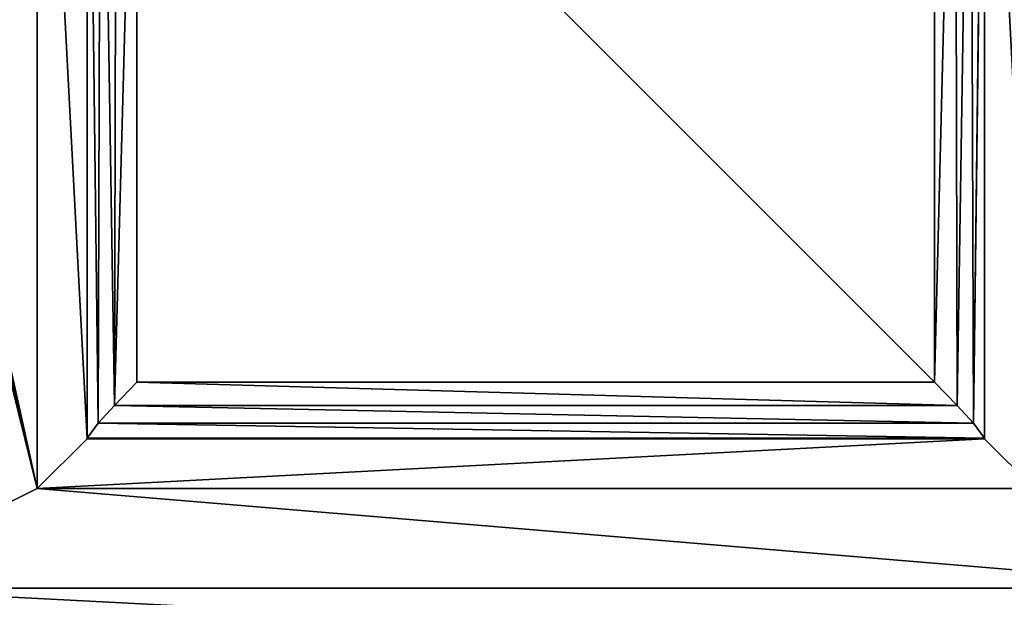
# Model space of a CAD drawing. Header units: millimetres. Extents: x -50 to 50, y -82 to 82.
# Tile 31 of 72: x -5.18 to 4.7, y 13.91 to 19.7. Entities that reach past the tile are written whole.
import ezdxf

# ---------------------------------------------------------------- set-up
doc = ezdxf.new("R2010")
doc.units = ezdxf.units.MM
doc.header["$LTSCALE"] = 101.851852
for name, color, linetype in [('371', 7, 'CONTINUOUS'), ('561', 7, 'CONTINUOUS'), ('562', 7, 'CONTINUOUS'), ('563', 7, 'CONTINUOUS'), ('565', 7, 'CONTINUOUS'), ('573', 7, 'CONTINUOUS'), ('574', 7, 'CONTINUOUS'), ('575', 7, 'CONTINUOUS'), ('594', 7, 'CONTINUOUS'), ('595', 7, 'CONTINUOUS'), ('596', 7, 'CONTINUOUS'), ('860', 7, 'CONTINUOUS')]:
    doc.layers.add(name, color=color, linetype=linetype)

msp = doc.modelspace()

# ---------------------------------------------------------------- linework, layer by layer
at = {"layer": '371', "linetype": 'CONTINUOUS'}
for points in [[(21.5, 31.0653, 53.6411), (-21.5, 31.0653, 53.6411), (-21.5, -72.0247, 67.2132), (21.5, 31.0653, 53.6411)], [(21.5, -72.0247, 67.2132), (21.5, 31.0653, 53.6411), (-21.5, -72.0247, 67.2132), (21.5, -72.0247, 67.2132)]]:
    msp.add_3dface(points, dxfattribs=at)
at = {"layer": '561', "linetype": 'CONTINUOUS'}
for points in [[(-4.5, 24.5, 51.9839), (-4.5, 15.5043, 53.1682), (-4.5, 15.5, 53.1029), (-4.5, 24.5, 51.9839)], [(-4.5, 24.5, 37.1), (-4.5, 24.5, 51.9839), (-4.5, 15.5, 37.1), (-4.5, 24.5, 37.1)], [(-4.5, 15.5, 37.1), (-4.5, 24.5, 51.9839), (-4.5, 15.5, 53.1029), (-4.5, 15.5, 37.1)], [(-4.5, 15.5, 53.1029), (-4.5, 15.5043, 53.1682), (-4.5, 15.5011, 53.1356), (-4.5, 15.5, 53.1029)]]:
    msp.add_3dface(points, dxfattribs=at)
at = {"layer": '562', "linetype": 'CONTINUOUS'}
for points in [[(-4.5, 15.5, 37.1), (-4.5, 15.5, 53.1029), (4.5, 15.5, 37.1), (-4.5, 15.5, 37.1)], [(4.5, 15.5, 37.1), (-4.5, 15.5, 53.1029), (4.5, 15.5, 53.1029), (4.5, 15.5, 37.1)]]:
    msp.add_3dface(points, dxfattribs=at)
at = {"layer": '563', "linetype": 'CONTINUOUS'}
for points in [[(4.5, 15.5, 37.1), (4.5, 15.5, 53.1029), (4.5, 24.5, 37.1), (4.5, 15.5, 37.1)], [(4.5, 15.5, 53.1029), (4.5, 15.5011, 53.1356), (4.5, 24.5, 51.9839), (4.5, 15.5, 53.1029)], [(4.5, 24.5, 37.1), (4.5, 15.5, 53.1029), (4.5, 24.5, 51.9839), (4.5, 24.5, 37.1)], [(4.5, 15.5011, 53.1356), (4.5, 15.5043, 53.1682), (4.5, 24.5, 51.9839), (4.5, 15.5011, 53.1356)]]:
    msp.add_3dface(points, dxfattribs=at)
at = {"layer": '565', "linetype": 'CONTINUOUS'}
for points in [[(-5, 15, 36.6), (-6.8889, 23.5504, 36.6), (-5, 25, 36.6), (-5, 15, 36.6)], [(-6.9719, 23.3279, 36.6), (-6.8889, 23.5504, 36.6), (-5, 15, 36.6), (-6.9719, 23.3279, 36.6)], [(-7, 23.0924, 36.6), (-6.9719, 23.3279, 36.6), (-5, 15, 36.6), (-7, 23.0924, 36.6)], [(-7, 13.9997, 36.6), (-7, 23.0924, 36.6), (-5, 15, 36.6), (-7, 13.9997, 36.6)], [(7, 13.9997, 36.6), (-7, 13.9997, 36.6), (-5, 15, 36.6), (7, 13.9997, 36.6)], [(5, 15, 36.6), (7, 13.9997, 36.6), (-5, 15, 36.6), (5, 15, 36.6)], [(-6.7072, 13.2928, 36.6), (-7, 13.9997, 36.6), (6.7072, 13.2928, 36.6), (-6.7072, 13.2928, 36.6)], [(6.7072, 13.2928, 36.6), (-7, 13.9997, 36.6), (7, 13.9997, 36.6), (6.7072, 13.2928, 36.6)]]:
    msp.add_3dface(points, dxfattribs=at)
at = {"layer": '573', "linetype": 'CONTINUOUS'}
for points in [[(-4.5, 24.5, 37.1), (-4.5, 15.5, 37.1), (-5, 25, 36.6), (-4.5, 24.5, 37.1)], [(-4.5, 15.5, 37.1), (-5, 15, 36.6), (-5, 25, 36.6), (-4.5, 15.5, 37.1)]]:
    msp.add_3dface(points, dxfattribs=at)
at = {"layer": '574', "linetype": 'CONTINUOUS'}
for points in [[(-4.5, 15.5, 37.1), (4.5, 15.5, 37.1), (-5, 15, 36.6), (-4.5, 15.5, 37.1)], [(4.5, 15.5, 37.1), (5, 15, 36.6), (-5, 15, 36.6), (4.5, 15.5, 37.1)]]:
    msp.add_3dface(points, dxfattribs=at)
at = {"layer": '575', "linetype": 'CONTINUOUS'}
for points in [[(5, 15, 36.6), (4.5, 24.5, 37.1), (5, 25, 36.6), (5, 15, 36.6)], [(4.5, 15.5, 37.1), (4.5, 24.5, 37.1), (5, 15, 36.6), (4.5, 15.5, 37.1)]]:
    msp.add_3dface(points, dxfattribs=at)
at = {"layer": '594', "linetype": 'CONTINUOUS'}
for points in [[(-4.5, 15.5043, 53.1682), (-4.5, 24.5, 51.9839), (-4.4989, 24.5, 52.0169), (-4.5, 15.5043, 53.1682)], [(-4.5, 15.5043, 53.1682), (-4.4989, 24.5, 52.0169), (-4.4957, 24.5, 52.0497), (-4.5, 15.5043, 53.1682)], [(-4.5, 15.5043, 53.1682), (-4.4957, 24.5, 52.0497), (-4.3879, 15.6566, 53.4664), (-4.5, 15.5043, 53.1682)], [(-4.4957, 24.5, 52.0497), (-4.361, 24.403, 52.3456), (-4.3879, 15.6566, 53.4664), (-4.4957, 24.5, 52.0497)], [(-4.3879, 15.6566, 53.4664), (-4.361, 24.403, 52.3456), (-4.226, 15.8342, 53.5746), (-4.3879, 15.6566, 53.4664)], [(-4.361, 24.403, 52.3456), (-4.205, 24.2627, 52.4751), (-4.226, 15.8342, 53.5746), (-4.361, 24.403, 52.3456)], [(-4.205, 24.2627, 52.4751), (-4, 24.0653, 52.5454), (-4.226, 15.8342, 53.5746), (-4.205, 24.2627, 52.4751)], [(-4.226, 15.8342, 53.5746), (-4, 24.0653, 52.5454), (-4, 16.0653, 53.5986), (-4.226, 15.8342, 53.5746)]]:
    msp.add_3dface(points, dxfattribs=at)
at = {"layer": '595', "linetype": 'CONTINUOUS'}
for points in [[(-4.226, 15.8342, 53.5746), (-4, 16.0653, 53.5986), (4.226, 15.8342, 53.5746), (-4.226, 15.8342, 53.5746)], [(4.226, 15.8342, 53.5746), (-4, 16.0653, 53.5986), (4, 16.0653, 53.5986), (4.226, 15.8342, 53.5746)], [(-4.3879, 15.6566, 53.4664), (-4.226, 15.8342, 53.5746), (4.3879, 15.6566, 53.4664), (-4.3879, 15.6566, 53.4664)], [(4.3879, 15.6566, 53.4664), (-4.226, 15.8342, 53.5746), (4.226, 15.8342, 53.5746), (4.3879, 15.6566, 53.4664)], [(4.5, 15.5043, 53.1682), (-4.5, 15.5043, 53.1682), (-4.3879, 15.6566, 53.4664), (4.5, 15.5043, 53.1682)], [(4.5, 15.5043, 53.1682), (-4.3879, 15.6566, 53.4664), (4.3879, 15.6566, 53.4664), (4.5, 15.5043, 53.1682)], [(-4.5, 15.5011, 53.1356), (-4.5, 15.5043, 53.1682), (4.5, 15.5011, 53.1356), (-4.5, 15.5011, 53.1356)], [(-4.5, 15.5043, 53.1682), (4.5, 15.5043, 53.1682), (4.5, 15.5011, 53.1356), (-4.5, 15.5043, 53.1682)], [(-4.5, 15.5, 53.1029), (-4.5, 15.5011, 53.1356), (4.5, 15.5, 53.1029), (-4.5, 15.5, 53.1029)], [(4.5, 15.5, 53.1029), (-4.5, 15.5011, 53.1356), (4.5, 15.5011, 53.1356), (4.5, 15.5, 53.1029)]]:
    msp.add_3dface(points, dxfattribs=at)
at = {"layer": '596', "linetype": 'CONTINUOUS'}
for points in [[(4.361, 24.403, 52.3456), (4.4957, 24.5, 52.0497), (4.3879, 15.6566, 53.4664), (4.361, 24.403, 52.3456)], [(4.5, 24.5, 51.9839), (4.5, 15.5043, 53.1682), (4.3879, 15.6566, 53.4664), (4.5, 24.5, 51.9839)], [(4.4989, 24.5, 52.0169), (4.5, 24.5, 51.9839), (4.3879, 15.6566, 53.4664), (4.4989, 24.5, 52.0169)], [(4.4957, 24.5, 52.0497), (4.4989, 24.5, 52.0169), (4.3879, 15.6566, 53.4664), (4.4957, 24.5, 52.0497)], [(4.205, 24.2627, 52.4751), (4.361, 24.403, 52.3456), (4.226, 15.8342, 53.5746), (4.205, 24.2627, 52.4751)], [(4.361, 24.403, 52.3456), (4.3879, 15.6566, 53.4664), (4.226, 15.8342, 53.5746), (4.361, 24.403, 52.3456)], [(4, 24.0653, 52.5454), (4.205, 24.2627, 52.4751), (4, 16.0653, 53.5986), (4, 24.0653, 52.5454)], [(4.205, 24.2627, 52.4751), (4.226, 15.8342, 53.5746), (4, 16.0653, 53.5986), (4.205, 24.2627, 52.4751)]]:
    msp.add_3dface(points, dxfattribs=at)
at = {"layer": '860', "linetype": 'CONTINUOUS'}
for points in [[(-4, 24.0653, 52.5454), (4, 24.0653, 52.5454), (4, 16.0653, 53.5986), (-4, 24.0653, 52.5454)], [(-4, 16.0653, 53.5986), (-4, 24.0653, 52.5454), (4, 16.0653, 53.5986), (-4, 16.0653, 53.5986)]]:
    msp.add_3dface(points, dxfattribs=at)

doc.saveas('drawing.dxf')
